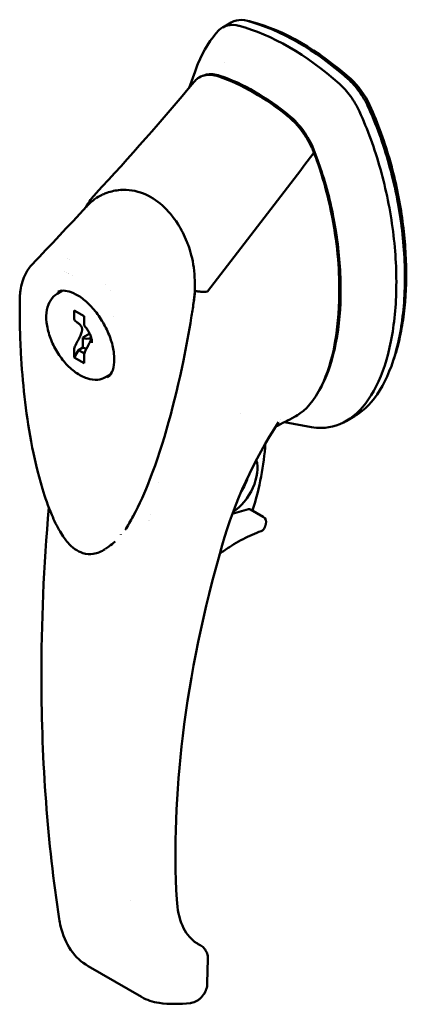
# Model space of a CAD drawing. Header units: inches. Extents: x 1 to 203, y 4 to 128.
# Tile 92 of 112: x 163.23 to 165.74, y 67.25 to 73.64. Entities that reach past the tile are written whole.
import ezdxf

# ---------------------------------------------------------------- set-up
doc = ezdxf.new("R2010")
doc.units = ezdxf.units.IN
doc.header["$LTSCALE"] = 6
doc.header["$MEASUREMENT"] = 0
doc.layers.add('Visible (ANSI)', color=7, linetype='Continuous', lineweight=50)

msp = doc.modelspace()

# ---------------------------------------------------------------- linework, layer by layer
at = {"layer": 'Visible (ANSI)'}
for p, q in [((164.5473, 73.5914), (164.6031, 73.6236)), ((164.56, 73.3608), (164.56, 73.3608)), ((164.3299, 73.1993), (164.3674, 73.3049)), ((163.888, 72.5253), (163.888, 72.5253)), ((164.079, 72.5015), (164.079, 72.5015)), ((164.0455, 72.4831), (164.0455, 72.4831)), ((164.3148, 72.1997), (164.3148, 72.1997)), ((163.3109, 72.0537), (163.3109, 72.0537)), ((163.5391, 72.0913), (163.5391, 72.0913)), ((163.5526, 72.0865), (163.5526, 72.0865)), ((163.5168, 72.0028), (163.5168, 72.0028)), ((163.5299, 71.9981), (163.5299, 71.9981)), ((163.5436, 71.9925), (163.5436, 71.9925)), ((163.5488, 71.9902), (163.5488, 71.9902)), ((163.5724, 71.9787), (163.5724, 71.9787)), ((163.4721, 71.8612), (163.5076, 71.8817)), ((163.7839, 71.9231), (163.7839, 71.9231)), ((163.8204, 71.8821), (163.8204, 71.8821)), ((164.3574, 71.7991), (164.3574, 71.7991)), ((163.5826, 71.7533), (163.6466, 71.7163)), ((163.5826, 71.7039), (163.5826, 71.7533)), ((164.3562, 71.7651), (164.3562, 71.7651)), ((163.6466, 71.7163), (163.6466, 71.667)), ((163.8375, 71.7121), (163.8375, 71.7121)), ((163.6383, 71.5765), (163.6833, 71.6025)), ((163.6383, 71.5122), (163.6383, 71.5765)), ((163.5826, 71.4479), (163.5826, 71.4973)), ((163.5826, 71.4479), (163.6105, 71.4961)), ((163.6383, 71.5122), (163.6105, 71.4961)), ((163.6105, 71.4961), (163.6486, 71.4741)), ((163.6466, 71.4109), (163.5826, 71.4479)), ((163.6466, 71.4603), (163.6466, 71.4109)), ((163.785, 71.3191), (163.8206, 71.3396)), ((164.6629, 71.0832), (164.6629, 71.0832)), ((164.9147, 71.0348), (164.9147, 71.0348)), ((164.9196, 71.0421), (164.9196, 71.0421)), ((165.4034, 71.0664), (165.3496, 71.0353)), ((165.1234, 70.9963), (164.9488, 71.0285)), ((164.1297, 70.6339), (164.1297, 70.6339)), ((164.6096, 70.4323), (164.7136, 70.4624)), ((164.8101, 70.4132), (164.7265, 70.4614)), ((164.0771, 70.4259), (164.0771, 70.4259)), ((163.8067, 70.22), (163.7853, 70.2052)), ((163.9486, 67.9235), (163.9486, 67.9235)), ((164.4508, 67.5427), (164.4472, 67.3841)), ((164.0192, 67.296), (163.6735, 67.4956)), ((164.0192, 67.296), (164.0192, 67.296))]:
    msp.add_line(p, q, dxfattribs=at)
for centre, start, end in [((164.7904, 70.3791), 341.66687, 60), ((164.1061, 70.401), 200.18757, 200.20562), ((164.7832, 70.3579), 290.13234, 341.04848)]:
    msp.add_arc(centre, 0.0394, start, end, dxfattribs=at)
for centre, major_axis, ratio, start_param, end_param in [((164.9787, 72.0161), (0.8858, -1.5343), 0.57735, 2.093092, 2.619297), ((165.0344, 72.0482), (-0.8858, 1.5343), 0.57735, 5.234685, 5.76089), ((165.0565, 72.0607), (-0.8761, 1.5175), 0.57735, 5.234754, 5.760882), ((164.7477, 71.8827), (-0.7874, 1.3638), 0.57735, 5.293541, 5.702034), ((164.756, 71.8875), (0.7874, -1.3639), 0.57735, 2.151096, 2.561293), ((164.4484, 71.8817), (-0.0019, -0.00594), 0.367198, 0.172877, 0.794428), ((163.6661, 71.5926), (-0.0394, 0), 0.57735, 0.785398, 2.328399), ((163.6661, 71.5283), (0.0394, 0), 0.57735, 3.926991, 4.642127), ((163.8513, 70.4008), (-0.689, -1.1933), 0.57735, 1.934466, 2.289893), ((164.6057, 70.6325), (-0.1181, -0.2046), 0.57735, 0.836528, 2.658155), ((164.5778, 70.6486), (-0.0984, -0.1705), 0.57735, 1.483881, 2.001399), ((164.7069, 70.4273), (0.0197, 0.0341), 0.57735, 0, 0.540461)]:
    msp.add_ellipse(centre, major_axis=major_axis, ratio=ratio, start_param=start_param, end_param=end_param, dxfattribs=at)
for points, knots in [([(164.5228, 73.5723), (164.5384, 73.5882), (164.5574, 73.5988), (164.6016, 73.6088), (164.6266, 73.6079), (164.6529, 73.6009)], [0.0000008, 0.0000008, 0.0000008, 0.0000008, 0.2874242, 0.2874242, 0.5808974, 0.5808974, 0.5808974, 0.5808974]), ([(164.7086, 73.6331), (164.6826, 73.64), (164.658, 73.6411), (164.6241, 73.6336), (164.6131, 73.6294), (164.6031, 73.6236)], [0, 0, 0, 0, 0.2904299, 0.2904299, 0.4442638, 0.4442638, 0.4442638, 0.4442638]), ([(164.5228, 73.5723), (164.4696, 73.5178), (164.4152, 73.4309), (164.3735, 73.3221), (164.3674, 73.3049)], [-8.7104735, -8.7104735, -8.7104735, -8.7104735, -8.4070625, -8.3522237, -8.3522237, -8.3522237, -8.3522237]), ([(164.3624, 73.2383), (164.3695, 73.2468), (164.3774, 73.2542), (164.398, 73.2688), (164.4113, 73.275), (164.4402, 73.2824), (164.4558, 73.2837), (164.4881, 73.2814), (164.5047, 73.2779), (164.5218, 73.2722)], [0.047358, 0.047358, 0.047358, 0.047358, 0.1879239, 0.1879239, 0.3801337, 0.3801337, 0.572343, 0.572343, 0.7602664, 0.7602664, 0.7602664, 0.7602664]), ([(164.5292, 73.2773), (164.5132, 73.2827), (164.4976, 73.2861), (164.4679, 73.2884), (164.4539, 73.2874), (164.4335, 73.2825), (164.4265, 73.2801), (164.4198, 73.277)], [-0.6974173, -0.6974173, -0.6974173, -0.6974173, -0.5214291, -0.5214291, -0.3487179, -0.3487179, -0.251787, -0.251787, -0.251787, -0.251787]), ([(165.3046, 73.2247), (165.3303, 73.2019), (165.3548, 73.1749), (165.3992, 73.114), (165.4185, 73.0803), (165.4347, 73.0458)], [0, 0, 0, 0, 0.2872369, 0.2872369, 0.5811468, 0.5811468, 0.5811468, 0.5811468]), ([(165.4903, 73.0779), (165.4745, 73.1123), (165.436, 73.1786), (165.3866, 73.2335), (165.3602, 73.2569)], [0.0100009, 0.0100009, 0.0100009, 0.0100009, 0.5069999, 1.01, 1.01, 1.01, 1.01]), ([(165.4034, 71.0664), (165.4129, 71.0719), (165.4809, 71.1154), (165.5925, 71.2463), (165.6965, 71.5309), (165.7401, 71.8921), (165.7192, 72.2969), (165.6358, 72.7084), (165.5435, 72.962), (165.4903, 73.0779)], [-5.724371, -5.724371, -5.724371, -5.724371, -5.676363, -5.372952, -5.069541, -4.76613, -4.462719, -4.159308, -3.855897, -3.855897, -3.855897, -3.855897]), ([(165.5011, 73.0878), (165.5575, 72.9647), (165.6456, 72.714), (165.7075, 72.4128), (165.7331, 72.1774), (165.7427, 71.9523), (165.7296, 71.7412), (165.6928, 71.5486), (165.667, 71.4622), (165.6528, 71.4228)], [-1, -1, -1, -1, -0.9375, -0.875, -0.84375, -0.8125, -0.75, -0.71875, -0.6901142, -0.6901142, -0.6901142, -0.6901142]), ([(164.9735, 73.0114), (164.9906, 72.9974), (165.0073, 72.9817), (165.0396, 72.9467), (165.0551, 72.9274), (165.084, 72.8866), (165.0973, 72.8651), (165.1209, 72.8212), (165.1311, 72.7989), (165.1398, 72.7765)], [0, 0, 0, 0, 0.1879234, 0.1879234, 0.3801327, 0.3801327, 0.5723425, 0.5723425, 0.7602664, 0.7602664, 0.7602664, 0.7602664]), ([(165.1367, 72.801), (165.1282, 72.8221), (165.1183, 72.8429), (165.0963, 72.8829), (165.0843, 72.9021), (165.0581, 72.9386), (165.0441, 72.9557), (165.0144, 72.9877), (164.9988, 73.0024), (164.9828, 73.0154)], [-0.697354, -0.697354, -0.697354, -0.697354, -0.5212258, -0.5212258, -0.3487111, -0.3487111, -0.1759946, -0.1759946, 0, 0, 0, 0]), ([(165.1234, 70.9963), (165.1447, 70.9923), (165.234, 70.984), (165.3818, 71.0323), (165.5368, 71.2142), (165.6409, 71.4988), (165.6844, 71.8599), (165.6636, 72.2648), (165.5801, 72.6762), (165.4878, 72.9299), (165.4347, 73.0458)], [-6.073824, -6.073824, -6.073824, -6.073824, -5.979774, -5.676363, -5.372952, -5.069541, -4.76613, -4.462719, -4.159308, -3.855897, -3.855897, -3.855897, -3.855897]), ([(165.1398, 72.7765), (165.1594, 72.7258), (165.2037, 72.608), (165.2871, 72.2348), (165.3028, 72.0531), (165.307, 71.6631), (165.2706, 71.449), (165.1607, 71.1964), (165.108, 71.1273), (165.0387, 71.0765), (165.0262, 71.0686), (165.0131, 71.0618)], [0.000022, 0.000022, 0.000022, 0.000022, 0.423801, 0.423801, 0.924167, 0.924167, 1.760841, 1.760841, 2.288223, 2.288223, 2.397959, 2.397959, 2.397959, 2.397959]), ([(165.1706, 71.2282), (165.1786, 71.2416), (165.1864, 71.2557), (165.1938, 71.2705), (165.2318, 71.3461), (165.2622, 71.4394), (165.2826, 71.5455), (165.3029, 71.6516), (165.3133, 71.7704), (165.3128, 71.8953), (165.3124, 72.0202), (165.3012, 72.1511), (165.28, 72.2806), (165.2588, 72.4101), (165.2277, 72.538), (165.189, 72.6568), (165.1728, 72.7067), (165.1552, 72.7549), (165.1367, 72.801)], [0.09636168, 0.09636168, 0.09636168, 0.09636168, 0.09820444, 0.09820444, 0.09820444, 0.10762907, 0.10762907, 0.10762907, 0.11705371, 0.11705371, 0.11705371, 0.12647834, 0.12647834, 0.12647834, 0.13590297, 0.13590297, 0.13590297, 0.13986107, 0.13986107, 0.13986107, 0.13986107]), ([(163.7674, 72.5063), (163.7763, 72.5102), (163.7857, 72.5139), (163.8233, 72.5268), (163.8527, 72.5331), (163.9319, 72.5389), (163.9835, 72.5313), (164.0754, 72.4952), (164.1176, 72.4686), (164.1926, 72.4015), (164.2265, 72.3604), (164.2782, 72.2791), (164.2982, 72.2399), (164.3151, 72.1992)], [0, 0, 0, 0, 0.097529, 0.097529, 0.391303, 0.391303, 0.875985, 0.875985, 1.310913, 1.310913, 1.74248, 1.74248, 2.084201, 2.084201, 2.084201, 2.084201]), ([(164.3151, 72.1992), (164.3179, 72.1923), (164.3206, 72.1853), (164.3309, 72.1569), (164.3376, 72.1351), (164.3566, 72.0593), (164.364, 72.0033), (164.3677, 71.8984), (164.3648, 71.8484), (164.3579, 71.8007)], [0, 0, 0, 0, 0.057912, 0.057912, 0.23199, 0.23199, 0.654205, 0.654205, 1.040876, 1.040876, 1.040876, 1.040876]), ([(163.2295, 71.8273), (163.2296, 71.8318), (163.2298, 71.8366), (163.2306, 71.855), (163.2318, 71.8686), (163.2392, 71.9221), (163.2505, 71.96), (163.2795, 72.0155), (163.294, 72.0361), (163.3109, 72.0537)], [0, 0, 0, 0, 0.0415957, 0.0415957, 0.16647, 0.16647, 0.5443909, 0.5443909, 0.7980174, 0.7980174, 0.7980174, 0.7980174]), ([(163.4721, 71.8612), (163.4553, 71.8515), (163.441, 71.8377), (163.4183, 71.8028), (163.4103, 71.7814), (163.4009, 71.7325), (163.4002, 71.7046), (163.4065, 71.6458), (163.4137, 71.6149), (163.4349, 71.5536), (163.4489, 71.5231), (163.4824, 71.4654), (163.5019, 71.4382), (163.5446, 71.3897), (163.5677, 71.3684), (163.6157, 71.3339), (163.6405, 71.3207), (163.6894, 71.3043), (163.7135, 71.3011), (163.7537, 71.3053), (163.7703, 71.3106), (163.785, 71.3191)], [3.926991, 3.926991, 3.926991, 3.926991, 4.212359, 4.212359, 4.516709, 4.516709, 4.843734, 4.843734, 5.174354, 5.174354, 5.503254, 5.503254, 5.831362, 5.831362, 6.160311, 6.160311, 6.490957, 6.490957, 6.817524, 6.817524, 7.068583, 7.068583, 7.068583, 7.068583]), ([(163.7973, 71.3167), (163.8063, 71.3219), (163.8142, 71.3294), (163.8301, 71.355), (163.8374, 71.3747), (163.8437, 71.4212), (163.8439, 71.446), (163.8377, 71.5004), (163.8312, 71.53), (163.8117, 71.591), (163.7984, 71.6224), (163.7662, 71.6833), (163.7472, 71.7128), (163.7058, 71.7662), (163.6835, 71.7902), (163.6384, 71.83), (163.6157, 71.8459), (163.5733, 71.8688), (163.5537, 71.8759), (163.5192, 71.8828), (163.5049, 71.8824), (163.487, 71.8783), (163.4813, 71.876), (163.4761, 71.873)], [0.787866, 0.787866, 0.787866, 0.787866, 1.085603, 1.085603, 1.426735, 1.426735, 1.710599, 1.710599, 1.997731, 1.997731, 2.291264, 2.291264, 2.587879, 2.587879, 2.883259, 2.883259, 3.173276, 3.173276, 3.457016, 3.457016, 3.752038, 3.752038, 3.924523, 3.924523, 3.924523, 3.924523]), ([(164.3709, 71.88), (164.3718, 71.8798), (164.3726, 71.8796), (164.3735, 71.8794), (164.382, 71.8777), (164.3907, 71.8765), (164.399, 71.8756), (164.4081, 71.8747), (164.4167, 71.8743), (164.4245, 71.8743), (164.433, 71.8743), (164.4406, 71.8749), (164.447, 71.8757)], [0, 0, 0, 0, 0.0294244, 0.0294244, 0.0294244, 0.3266969, 0.3266969, 0.3266969, 0.6478226, 0.6478226, 0.6478226, 1, 1, 1, 1]), ([(163.7836, 70.204), (163.7722, 70.1961), (163.7597, 70.189), (163.7337, 70.1784), (163.7204, 70.1746), (163.6849, 70.1694), (163.661, 70.1709), (163.6204, 70.1833), (163.6028, 70.1923), (163.5705, 70.2156), (163.5554, 70.23), (163.5333, 70.2554), (163.5254, 70.2656), (163.5085, 70.2892), (163.4996, 70.3029), (163.4705, 70.352), (163.4527, 70.3891), (163.413, 70.4819), (163.3934, 70.5387), (163.345, 70.6982), (163.3219, 70.8009), (163.2667, 71.0981), (163.2469, 71.2897), (163.2334, 71.5351), (163.2312, 71.5943), (163.2289, 71.7115), (163.2287, 71.7698), (163.2295, 71.8272)], [0, 0, 0, 0, 0.142697, 0.142697, 0.271271, 0.271271, 0.471881, 0.471881, 0.631695, 0.631695, 0.794708, 0.794708, 0.893455, 0.893455, 1.01774, 1.01774, 1.328535, 1.328535, 1.796834, 1.796834, 2.657802, 2.657802, 4.333199, 4.333199, 4.871134, 4.871134, 5.40999, 5.40999, 5.40999, 5.40999]), ([(164.3579, 71.8007), (164.3532, 71.769), (164.3484, 71.7375), (164.328, 71.612), (164.3108, 71.5193), (164.2352, 71.1542), (164.165, 70.8918), (164.0419, 70.5735), (164.0062, 70.4921), (163.947, 70.3852), (163.9313, 70.3556), (163.9128, 70.3278)], [0, 0, 0, 0, 0.257763, 0.257763, 1.031559, 1.031559, 3.366282, 3.366282, 4.214103, 4.214103, 4.584507, 4.584507, 4.584507, 4.584507]), ([(163.5908, 71.6841), (163.5883, 71.6858), (163.586, 71.6888), (163.5834, 71.6952), (163.5826, 71.6997), (163.5826, 71.7039)], [0.38204621, 0.38204621, 0.38204621, 0.38204621, 0.42130761, 0.42130761, 0.46088525, 0.46088525, 0.46088525, 0.46088525]), ([(163.6466, 71.667), (163.6466, 71.6626), (163.6475, 71.658), (163.6497, 71.6528), (163.6509, 71.6509), (163.6523, 71.6494)], [0.15173624, 0.15173624, 0.15173624, 0.15173624, 0.19220904, 0.19220904, 0.21674106, 0.21674106, 0.21674106, 0.21674106]), ([(163.6981, 71.5433), (163.6981, 71.5491), (163.6976, 71.5557), (163.695, 71.5698), (163.693, 71.5773), (163.6878, 71.5925), (163.6845, 71.6003), (163.6768, 71.6155), (163.6724, 71.6229), (163.6628, 71.6369), (163.6576, 71.6435), (163.6523, 71.6493)], [1.570796, 1.570796, 1.570796, 1.570796, 1.800655, 1.800655, 2.030513, 2.030513, 2.260372, 2.260372, 2.490231, 2.490231, 2.720089, 2.720089, 2.720089, 2.720089]), ([(163.5826, 71.4973), (163.5826, 71.5015), (163.5834, 71.507), (163.586, 71.5164), (163.5883, 71.522), (163.5908, 71.5265)], [0.15173624, 0.15173624, 0.15173624, 0.15173624, 0.19131388, 0.19131388, 0.23057528, 0.23057528, 0.23057528, 0.23057528]), ([(163.6548, 71.4896), (163.6524, 71.4851), (163.6502, 71.4796), (163.6475, 71.4702), (163.6466, 71.4646), (163.6466, 71.4603)], [0.38211604, 0.38211604, 0.38211604, 0.38211604, 0.42040972, 0.42040972, 0.46088252, 0.46088252, 0.46088252, 0.46088252]), ([(163.4857, 67.8023), (163.4098, 68.295), (163.3709, 68.8166), (163.3688, 69.7201), (163.385, 70.0932), (163.418, 70.4727)], [0, 0, 0, 0, 4.912587, 4.912587, 8.216542, 8.216542, 8.216542, 8.216542]), ([(164.8205, 70.3451), (164.8209, 70.3465), (164.8214, 70.348), (164.8224, 70.3509), (164.8229, 70.3523), (164.8239, 70.3552), (164.8244, 70.3566), (164.8253, 70.3595), (164.8258, 70.3609), (164.8268, 70.3638), (164.8273, 70.3653), (164.8277, 70.3667)], [1.11152018, 1.11152018, 1.11152018, 1.11152018, 1.11498985, 1.11498985, 1.11845951, 1.11845951, 1.12192917, 1.12192917, 1.12539884, 1.12539884, 1.1288685, 1.1288685, 1.1288685, 1.1288685]), ([(164.7968, 70.3209), (164.7775, 70.3138), (164.758, 70.3059), (164.7189, 70.2884), (164.6992, 70.2789), (164.6597, 70.2581), (164.6399, 70.2468), (164.6002, 70.2228), (164.5803, 70.21), (164.5495, 70.1889), (164.5385, 70.1812), (164.5275, 70.1731)], [2.9610547, 2.9610547, 2.9610547, 2.9610547, 3.029218, 3.029218, 3.0973813, 3.0973813, 3.1655446, 3.1655446, 3.2337079, 3.2337079, 3.2716551, 3.2716551, 3.2716551, 3.2716551]), ([(164.5431, 70.2286), (164.4227, 69.8073), (164.3367, 69.3896), (164.2429, 68.6203), (164.2296, 68.2618), (164.2485, 67.9279)], [0, 0, 0, 0, 3.586902, 3.586902, 6.927184, 6.927184, 6.927184, 6.927184]), ([(164.2485, 67.9279), (164.2521, 67.863), (164.2652, 67.8056), (164.3055, 67.7138), (164.3327, 67.6787), (164.3707, 67.6498), (164.3769, 67.6456), (164.3832, 67.6417)], [0, 0, 0, 0, 0.676324, 0.676324, 1.362244, 1.362244, 1.488821, 1.488821, 1.488821, 1.488821]), ([(163.6735, 67.4956), (163.6296, 67.5209), (163.5912, 67.5572), (163.5309, 67.645), (163.5085, 67.698), (163.4912, 67.7708), (163.4882, 67.7864), (163.4857, 67.8023)], [0, 0, 0, 0, 0.555824, 0.555824, 1.129316, 1.129316, 1.280346, 1.280346, 1.280346, 1.280346]), ([(164.4056, 67.6293), (164.4138, 67.6243), (164.4213, 67.6178), (164.434, 67.6028), (164.4393, 67.594), (164.4472, 67.575), (164.4496, 67.5644), (164.4508, 67.5501), (164.4509, 67.5464), (164.4508, 67.5427)], [0, 0, 0, 0, 0.0750954, 0.0750954, 0.1529494, 0.1529494, 0.2362952, 0.2362952, 0.2654261, 0.2654261, 0.2654261, 0.2654261]), ([(164.4472, 67.3841), (164.4469, 67.3714), (164.4445, 67.3587), (164.4362, 67.3339), (164.43, 67.3216), (164.4148, 67.2995), (164.4057, 67.2894), (164.3904, 67.2769), (164.3849, 67.2732), (164.3792, 67.2699)], [0.0000186, 0.0000186, 0.0000186, 0.0000186, 0.0987532, 0.0987532, 0.2009936, 0.2009936, 0.3030776, 0.3030776, 0.3544158, 0.3544158, 0.3544158, 0.3544158]), ([(164.3792, 67.2699), (164.3685, 67.2636), (164.3566, 67.2591), (164.3425, 67.2567), (164.3406, 67.2564), (164.3388, 67.2562)], [0, 0, 0, 0, 0.0973285, 0.0973285, 0.1118763, 0.1118763, 0.1118763, 0.1118763])]:
    msp.add_open_spline(points, degree=3, knots=knots, dxfattribs=at)
for points in [[(164.709, 73.633), (164.7172, 73.6321), (164.7257, 73.6305), (164.7342, 73.6282)], [(163.724, 72.5134), (163.9422, 72.7485), (164.1559, 72.9897), (164.3624, 73.2383)], [(165.3786, 73.2562), (165.4278, 73.2125), (165.4713, 73.1526), (165.5011, 73.0878)], [(164.4487, 71.877), (164.6791, 72.1768), (164.9094, 72.4766), (165.1398, 72.7765)], [(163.6597, 72.4252), (163.6778, 72.4569), (163.6989, 72.4863), (163.7227, 72.512)], [(163.6694, 72.4356), (163.6973, 72.4644), (163.7301, 72.4885), (163.7647, 72.5048)], [(163.7675, 72.5062), (163.7673, 72.5062), (163.7671, 72.5061), (163.7669, 72.506)], [(163.3109, 72.0537), (163.4292, 72.1772), (163.5464, 72.3019), (163.6624, 72.4282)], [(163.6652, 72.4312), (163.6643, 72.4302), (163.6634, 72.4292), (163.6624, 72.4282)], [(164.3151, 72.1992), (164.3151, 72.1992), (164.3151, 72.1992), (164.3151, 72.1992)], [(164.3588, 71.8073), (164.363, 71.8317), (164.3653, 71.8567), (164.3657, 71.8819)], [(164.3657, 71.8819), (164.3657, 71.8833), (164.3657, 71.8846), (164.3657, 71.8859)], [(163.2295, 71.8273), (163.2295, 71.8273), (163.2295, 71.8273), (163.2295, 71.8272)], [(164.3579, 71.8007), (164.3579, 71.8007), (164.3579, 71.8007), (164.3579, 71.8007)], [(165.0131, 71.0618), (164.9725, 71.0408), (164.9319, 71.0197), (164.8913, 70.9987)], [(164.9102, 71.0279), (164.7495, 70.7832), (164.624, 70.5117), (164.5431, 70.2286)], [(163.8849, 70.2989), (163.8853, 70.2994), (163.8857, 70.2998), (163.886, 70.3003)], [(163.7836, 70.204), (163.7837, 70.204), (163.7837, 70.204), (163.7837, 70.204)], [(163.8485, 70.2529), (163.8362, 70.2418), (163.8223, 70.2309), (163.8066, 70.22)], [(164.3832, 67.6417), (164.3832, 67.6417), (164.3832, 67.6417), (164.3832, 67.6417)], [(164.3832, 67.6417), (164.389, 67.6382), (164.395, 67.6349), (164.401, 67.6319)], [(164.4012, 67.6318), (164.4028, 67.631), (164.4042, 67.6302), (164.4057, 67.6293)], [(164.4508, 67.5427), (164.4508, 67.5427), (164.4508, 67.5427), (164.4508, 67.5427)], [(164.1346, 67.257), (164.0936, 67.2626), (164.0541, 67.2758), (164.0192, 67.296)], [(164.3388, 67.2562), (164.2685, 67.2478), (164.1999, 67.248), (164.1346, 67.257)]]:
    msp.add_open_spline(points, degree=3, dxfattribs=at)
for points, weights in [([(163.5908, 71.6841), (163.6525, 71.641), (163.5908, 71.5265)], [1.33519767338, 3.14306319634, 1.33519767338]), ([(163.6548, 71.4896), (163.6866, 71.5485), (163.6942, 71.5722)], [1.33519767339, 1.89683859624, 2.1095149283])]:
    msp.add_rational_spline(points, weights, degree=2, dxfattribs=at)

doc.saveas('drawing.dxf')
